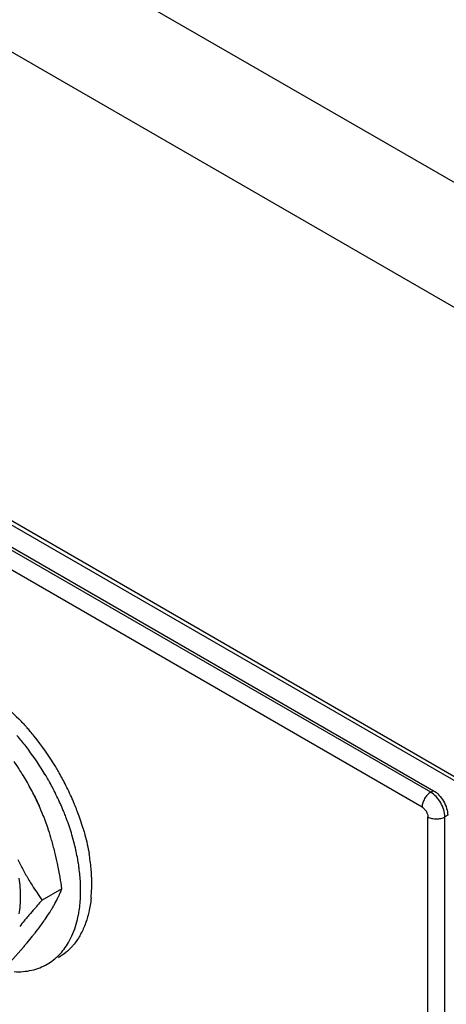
# Model space of a CAD drawing. Header units: inches. Extents: x 0 to 34, y 0 to 22.
# Tile 46 of 79: x 19.743 to 20.274, y 15.125 to 16.351. Entities that reach past the tile are written whole.
import ezdxf

# ---------------------------------------------------------------- set-up
doc = ezdxf.new("R2010")
doc.units = ezdxf.units.IN
doc.header["$LTSCALE"] = 1.87
doc.header["$MEASUREMENT"] = 0
doc.layers.get('0').update_dxf_attribs({"linetype": 'CONTINUOUS'})

msp = doc.modelspace()

# ---------------------------------------------------------------- linework, layer by layer
at = {"color": 9, "linetype": 'CONTINUOUS'}
for p, q in [((23.0648, 14.5427), (18.7871, 17.0125)), ((22.9978, 14.4256), (18.7201, 16.8955)), ((18.7201, 16.3119), (20.588, 15.2334)), ((20.2546, 15.3892), (18.7308, 16.269)), ((20.244, 15.3708), (18.7201, 16.2507)), ((20.2581, 15.3912), (20.2546, 15.3892)), ((20.2758, 15.3606), (20.2723, 15.3586)), ((20.2511, 14.6044), (20.2511, 15.3586)), ((20.2723, 14.6044), (20.2723, 15.3586))]:
    msp.add_line(p, q, dxfattribs=at)
at = {"color": 7, "linetype": 'CONTINUOUS'}
for p, q in [((18.7233, 16.305), (20.5922, 15.2259)), ((18.7201, 16.2793), (20.2581, 15.3912)), ((19.7607, 15.3858), (19.7621, 15.3832)), ((19.7621, 15.3832), (19.7671, 15.3725)), ((19.7955, 15.2691), (19.7709, 15.2548)), ((19.7313, 15.1776), (19.7476, 15.1963))]:
    msp.add_line(p, q, dxfattribs=at)
for centre, radius, start, end in [((19.529, 15.2723), 0.2979, 42.2673, 43.4694), ((19.5235, 15.2673), 0.3053, 41.4372, 42.269), ((19.503, 15.2535), 0.314, 40.0512, 41.1048), ((19.5186, 15.263), 0.3118, 40.38, 41.4365), ((19.5127, 15.258), 0.3195, 39.0233, 40.379), ((19.4985, 15.2466), 0.3377, 31.0316, 38.9946), ((19.4973, 15.2487), 0.3215, 38.6983, 40.0503), ((19.491, 15.2436), 0.3296, 37.0815, 38.6977), ((19.4797, 15.2353), 0.3435, 30.7764, 37.0529), ((19.3993, 15.1995), 0.4068, 31.1095, 34.1175), ((19.4416, 15.2249), 0.3575, 27.9697, 31.1319), ((19.479, 15.2349), 0.3444, 29.5985, 30.7806), ((19.4927, 15.2428), 0.3447, 29.9898, 31.0862), ((19.4918, 15.2423), 0.3457, 27.1265, 29.9879), ((19.4783, 15.2345), 0.3452, 28.8666, 29.5984), ((19.4776, 15.2341), 0.3461, 27.4364, 28.8665), ((19.4935, 15.2431), 0.3438, 23.6571, 27.1301), ((19.4617, 15.2356), 0.3347, 26.3659, 27.9616), ((19.4801, 15.2353), 0.3432, 23.9667, 27.4443), ((19.4719, 15.2406), 0.3234, 21.6806, 26.3736), ((19.4854, 15.2377), 0.3375, 23.0295, 23.9637), ((19.4996, 15.2459), 0.3371, 23.1598, 23.6464), ((19.5014, 15.2466), 0.3351, 22.7098, 23.1598), ((19.5039, 15.2477), 0.3324, 21.9854, 22.7102), ((19.488, 15.2388), 0.3345, 22.5777, 23.0288), ((19.49, 15.2397), 0.3324, 22.1119, 22.5778), ((19.494, 15.2413), 0.3281, 20.9322, 22.1135), ((19.5091, 15.2498), 0.3268, 20.6082, 21.9875), ((19.5233, 15.255), 0.3117, 16.6035, 20.6198), ((19.476, 15.2423), 0.319, 21.2066, 21.6751), ((19.4751, 15.242), 0.3199, 20.8037, 21.206), ((19.4676, 15.2391), 0.3279, 19.0776, 20.7983), ((19.4984, 15.2429), 0.3234, 20.4719, 20.9306), ((19.5144, 15.2487), 0.3064, 16.5708, 20.5149), ((19.4589, 15.2361), 0.3372, 18.3229, 19.0822), ((19.4488, 15.2328), 0.3478, 16.187, 18.316), ((19.533, 15.2542), 0.287, 14.2017, 16.567), ((19.4221, 15.2252), 0.3755, 13.8194, 16.1727), ((19.5522, 15.2589), 0.2672, 10.1469, 14.2445), ((19.3789, 15.2145), 0.42, 11.8036, 13.8223), ((19.5916, 15.2714), 0.2414, 5.4875, 9.8139), ((20.0424, 15.455), 0.3369, 206.3668, 208.8267), ((19.3208, 15.2024), 0.4793, 9.7337, 11.7956), ((19.5656, 15.2613), 0.2536, 9.411, 10.1307), ((19.5697, 15.262), 0.2494, 8.895, 9.4105), ((19.5745, 15.2628), 0.2446, 8.0029, 8.8963), ((20.0656, 15.4676), 0.3633, 208.8126, 211.1124), ((19.5811, 15.2637), 0.2379, 6.9787, 8.0035), ((19.5941, 15.2652), 0.2248, 4.6521, 6.9969), ((19.6163, 15.274), 0.2165, 3.0474, 5.4236), ((19.244, 15.1892), 0.5573, 8.2438, 9.7421), ((19.6032, 15.266), 0.2158, 3.9977, 4.646), ((19.6092, 15.2664), 0.2097, 2.8822, 4), ((19.6181, 15.2668), 0.2008, 1.3743, 2.8851), ((19.6287, 15.2747), 0.2041, 2.2044, 3.026), ((19.6375, 15.2751), 0.1953, 0.0206, 2.2091), ((19.6495, 15.2751), 0.1833, 358.2422, 0.0034), ((19.6552, 15.3239), 0.1507, 335.3576, 335.8431), ((19.6588, 15.3223), 0.1468, 335.8405, 337.523), ((19.6628, 15.3206), 0.1424, 337.5307, 338.3476), ((19.6641, 15.3201), 0.1409, 338.3483, 338.7916), ((19.6417, 15.2669), 0.1772, 357.1597, 359.1937), ((19.6275, 15.2671), 0.1913, 0.0053, 1.3732), ((19.634, 15.2671), 0.1849, 359.1814, 0.0015), ((19.6626, 15.2747), 0.1702, 354.1406, 358.2509), ((20.5742, 14.5331), 1.0799, 138.0629, 138.5413), ((19.6329, 15.3349), 0.1755, 330.5921, 333.6769), ((19.6496, 15.3265), 0.1568, 333.7323, 335.3466), ((20.3773, 14.7063), 0.8177, 138.8398, 139.6118), ((20.4662, 14.6287), 0.9356, 138.5494, 138.8444), ((19.5592, 15.38), 0.262, 325.2212, 327.5818), ((19.5884, 15.3611), 0.2272, 327.6435, 328.0902), ((19.5989, 15.3546), 0.2149, 328.0879, 329.1267), ((19.6143, 15.3454), 0.1969, 329.1332, 330.5969), ((20.1774, 14.8747), 0.5563, 140.4302, 141.3366), ((20.2467, 14.8174), 0.6463, 139.8842, 140.4287), ((20.2882, 14.7824), 0.7005, 139.6319, 139.8857), ((19.5033, 15.4191), 0.3302, 323.5384, 324.8623), ((19.5327, 15.3983), 0.2942, 324.893, 325.24), ((19.3832, 15.5108), 0.4813, 321.3146, 321.8357), ((19.4381, 15.4677), 0.4116, 321.8263, 323.4957), ((19.2474, 15.6218), 0.6567, 319.8386, 320.2395), ((19.3123, 15.5679), 0.5723, 320.2329, 321.2863), ((19.7274, 15.2467), 0.0884, 329.7914, 331.0096), ((19.2111, 15.6524), 0.7042, 319.6322, 319.8408), ((19.7519, 15.2474), 0.0755, 318.5742, 319.9456)]:
    msp.add_arc(centre, radius, start, end, dxfattribs=at)
for points, knots in [([(19.7092, 15.509), (19.7124, 15.5067), (19.725, 15.497), (19.7368, 15.486), (19.7452, 15.4772)], [0, 0, 0, 0, 0.241137, 1, 1, 1, 1]), ([(20.2581, 15.3912), (20.2606, 15.3898), (20.2654, 15.3858), (20.2709, 15.3782), (20.2747, 15.3696), (20.2758, 15.3635), (20.2758, 15.3606)], [0, 0, 0, 0, 0.237222, 0.500006, 0.762787, 1, 1, 1, 1]), ([(19.822, 15.3441), (19.8228, 15.3415), (19.8257, 15.331), (19.8281, 15.3205), (19.8294, 15.3125)], [0, 0, 0, 0, 0.255137, 1, 1, 1, 1]), ([(19.742, 15.2824), (19.7431, 15.2746), (19.7443, 15.2597), (19.7432, 15.2447), (19.742, 15.2377)], [0, 0, 0, 0, 0.521795, 1, 1, 1, 1]), ([(19.7545, 15.2799), (19.7558, 15.2777), (19.7611, 15.2692), (19.7666, 15.261), (19.7709, 15.2548)], [0, 0, 0, 0, 0.25152, 1, 1, 1, 1]), ([(19.8319, 15.2573), (19.8313, 15.2515), (19.8295, 15.2404), (19.8249, 15.2247), (19.8184, 15.2107), (19.8128, 15.2025), (19.8097, 15.1988)], [0, 0, 0, 0, 0.274938, 0.532125, 0.772857, 1, 1, 1, 1]), ([(19.8155, 15.2337), (19.816, 15.2357), (19.8175, 15.2437), (19.8184, 15.2519), (19.8187, 15.2582)], [0, 0, 0, 0, 0.241733, 1, 1, 1, 1]), ([(19.8047, 15.2039), (19.8059, 15.2061), (19.8107, 15.2156), (19.8139, 15.2258), (19.8155, 15.2337)], [0, 0, 0, 0, 0.238113, 1, 1, 1, 1]), ([(19.7773, 15.1752), (19.7827, 15.1783), (19.7928, 15.1863), (19.8005, 15.1966), (19.8038, 15.2022)], [0, 0, 0, 0, 0.488205, 1, 1, 1, 1]), ([(19.8085, 15.1974), (19.806, 15.1946), (19.8006, 15.1894), (19.7944, 15.1851), (19.7912, 15.1832)], [0, 0, 0, 0, 0.504537, 1, 1, 1, 1]), ([(19.7362, 15.1659), (19.7435, 15.1655), (19.7579, 15.1666), (19.7713, 15.1717), (19.7773, 15.1752)], [0, 0, 0, 0, 0.514358, 1, 1, 1, 1])]:
    msp.add_open_spline(points, degree=3, knots=knots, dxfattribs=at)
at = {"color": 9, "linetype": 'CONTINUOUS'}
for points, knots in [([(20.2546, 15.3892), (20.2531, 15.3883), (20.2502, 15.3859), (20.2469, 15.3814), (20.2446, 15.3762), (20.244, 15.3726), (20.244, 15.3708)], [0, 0, 0, 0, 0.237222, 0.500006, 0.762787, 1, 1, 1, 1]), ([(20.2723, 15.3586), (20.2723, 15.3615), (20.2712, 15.3676), (20.2674, 15.3762), (20.2619, 15.3838), (20.2571, 15.3877), (20.2546, 15.3892)], [0, 0, 0, 0, 0.237213, 0.499994, 0.762778, 1, 1, 1, 1]), ([(20.244, 15.3708), (20.245, 15.3702), (20.2469, 15.3686), (20.2491, 15.3656), (20.2506, 15.3622), (20.2511, 15.3597), (20.2511, 15.3586)], [0, 0, 0, 0, 0.237222, 0.500006, 0.762787, 1, 1, 1, 1]), ([(20.2511, 15.3586), (20.2526, 15.3577), (20.2561, 15.3564), (20.2617, 15.3558), (20.2673, 15.3564), (20.2708, 15.3577), (20.2723, 15.3586)], [0, 0, 0, 0, 0.237219, 0.5, 0.762781, 1, 1, 1, 1])]:
    msp.add_open_spline(points, degree=3, knots=knots, dxfattribs=at)

doc.saveas('drawing.dxf')
